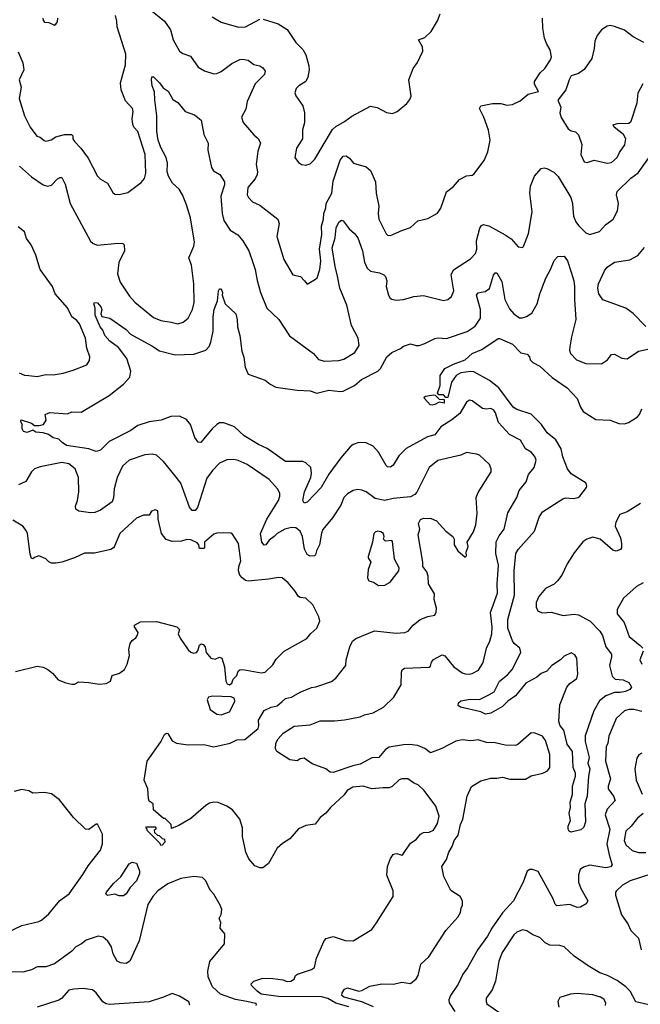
# Model space of a CAD drawing. Extents: x 1690054 to 1842981, y 782881 to 914114.
# Tile 183 of 256: x 1776272 to 1780595, y 824404 to 831265. Entities that reach past the tile are written whole.
import ezdxf

# ---------------------------------------------------------------- set-up
doc = ezdxf.new("R2010")
doc.units = 0

msp = doc.modelspace()

# ---------------------------------------------------------------- linework, layer by layer
at = {"layer": '0CON10XD'}
for points in [[(1776261.1, 831041.1), (1776295, 830963.8), (1776300.4, 830915), (1776268.1, 830845), (1776282.7, 830795), (1776269.5, 830715), (1776306.9, 830595), (1776345.7, 830515), (1776392.3, 830452.3), (1776415, 830446.7), (1776442.4, 830422.4), (1776455, 830419.2), (1776492.4, 830427.6), (1776525, 830448.6), (1776585, 830465.8), (1776632.5, 830465), (1776642.5, 830455), (1776643.3, 830435), (1776653.8, 830415), (1776699.5, 830369.5), (1776750, 830300), (1776815, 830173.8), (1776835, 830152.5), (1776883.8, 830125), (1776921.2, 830061.2), (1776935, 830048.8), (1776966.1, 830046.1), (1777025, 830060), (1777118.8, 830131.2), (1777141.2, 830158.8), (1777150.8, 830195), (1777145.5, 830325), (1777095.4, 830485.4), (1777068.6, 830515), (1777060, 830535), (1777056.9, 830575), (1777063.8, 830625), (1777058.8, 830645), (1777009.8, 830699.8), (1776978.5, 830775), (1776975.4, 830825), (1777010.5, 830949.5), (1777012.9, 831025), (1776951, 831215), (1776949.8, 831255), (1776939.6, 831295)], [(1776433.1, 831275), (1776435, 831259.2), (1776445, 831246.7), (1776476.1, 831246.1), (1776515, 831227.5), (1776525, 831232.5), (1776535, 831250), (1776538.8, 831275)], [(1777194.3, 831325), (1777281.4, 831255), (1777322.9, 831195), (1777340.8, 831125), (1777385, 831046), (1777408.3, 831028.3), (1777461.7, 831011.7), (1777515, 830934), (1777559.1, 830909.1), (1777625, 830888.6), (1777645, 830889.2), (1777675, 830903.1), (1777749.8, 830960.2), (1777805, 830987.1), (1777825, 830990), (1777865, 830982.5), (1777903.7, 830953.7), (1777945, 830942.2), (1777965, 830930), (1777982.5, 830905), (1777977.7, 830882.3), (1777912.9, 830817.1), (1777857.8, 830695), (1777848.6, 830641.4), (1777818.1, 830585), (1777828.3, 830548.3), (1777903.4, 830463.4), (1777935.6, 830435.6), (1777949.2, 830405), (1777932.4, 830347.6), (1777919.2, 830255), (1777928.8, 830205), (1777926, 830186), (1777913.3, 830155), (1777861.8, 830095), (1777857.5, 830045), (1777866.7, 830025), (1777894.3, 829995), (1777945, 829973.3), (1778071.2, 829875), (1778080, 829845), (1778064.2, 829755), (1778112.5, 829595), (1778175, 829486), (1778227.5, 829475), (1778256.1, 829446.1), (1778275, 829422.5), (1778333.6, 829456.4), (1778343.6, 829466.4), (1778364.3, 829525), (1778370.5, 829585), (1778361.8, 829665), (1778377.7, 829767.7), (1778374.1, 829825), (1778389, 829875), (1778391.1, 829915), (1778405.8, 829955), (1778408.4, 829985), (1778446.4, 830055), (1778455, 830140), (1778505, 830285.8), (1778525, 830314.3), (1778546.8, 830316.8), (1778569.7, 830299.7), (1778596.7, 830265), (1778685, 830240), (1778715.8, 830215), (1778750, 830135), (1778754.5, 830055), (1778774, 829965), (1778769.2, 829915), (1778774, 829875), (1778825, 829772.5), (1778835, 829763.3), (1778855, 829760), (1778935, 829796.7), (1778995, 829817.5), (1779045, 829863.3), (1779115, 829880), (1779183.9, 829916.1), (1779205, 829952.5), (1779245, 830066.2), (1779295, 830103.3), (1779335, 830152), (1779384.3, 830175.7), (1779425, 830180.8), (1779435, 830188), (1779507, 830283), (1779532.5, 830345), (1779550, 830425), (1779538.9, 830495), (1779505.4, 830585), (1779474.3, 830645), (1779485, 830663.8), (1779565, 830681.4), (1779625, 830680.8), (1779665, 830670), (1779705, 830674.4), (1779759.7, 830700.3), (1779815, 830746.9), (1779886.7, 830763.3), (1779858, 830815), (1779858, 830835), (1779898, 830895), (1779930, 830925)], [(1777613.1, 831285), (1777675, 831247.1), (1777796.9, 831213.1), (1777845, 831213.9), (1777945, 831268.6)], [(1777967.9, 831267.9), (1778073.9, 831236.1), (1778135.5, 831195.5), (1778196, 831106), (1778245, 831058.1), (1778265, 831020.8), (1778285.9, 830944.1), (1778288.2, 830915), (1778280, 830865), (1778265, 830834.4), (1778218, 830805), (1778198, 830785), (1778188.8, 830755), (1778196.2, 830735), (1778244.4, 830665), (1778255.3, 830615), (1778255.9, 830545), (1778242.7, 830497.3), (1778241.4, 830435), (1778201.3, 830368.7), (1778190, 830305), (1778215, 830270), (1778235, 830256.7), (1778265, 830251.2), (1778295, 830261.2), (1778327.9, 830292.1), (1778450.9, 830499.1), (1778475, 830521.4), (1778535.5, 830554.5), (1778586.8, 830593.2), (1778715, 830662), (1778763, 830653), (1778827.7, 830617.7), (1778868.3, 830611.7), (1778902.5, 830625), (1778969.5, 830680.5), (1778990.7, 830709.3), (1778998.3, 830731.7), (1778982.5, 830845), (1779014.4, 830925.6), (1779044.5, 830965.5), (1779080.5, 831045), (1779078.1, 831075), (1779050, 831125), (1779095, 831140), (1779137.9, 831182.1), (1779183.6, 831256.4), (1779202.5, 831305)], [(1779930, 830925), (1779970, 830985), (1779976, 831005), (1779967.5, 831055), (1779943.6, 831093.6), (1779927.5, 831135), (1779915.7, 831205), (1779914.2, 831275.8)], [(1780620, 831105), (1780544.6, 831144.6), (1780485, 831191.4), (1780415, 831217.8), (1780385, 831223.3), (1780365, 831220), (1780325.7, 831195), (1780295.7, 831155), (1780278.6, 831115), (1780274.4, 831065), (1780257.5, 830995), (1780205, 830918.8), (1780165, 830888.8), (1780115, 830872.5), (1780098.8, 830845), (1780076.7, 830775), (1780020, 830705), (1780040.8, 830655), (1780035.7, 830615), (1780043.4, 830583.4), (1780093.3, 830505), (1780115, 830491.2), (1780143.6, 830483.6), (1780165, 830462.5), (1780187.5, 830395), (1780180.8, 830325), (1780205, 830273.3), (1780225, 830270), (1780275, 830286), (1780365, 830265.8)], [(1776271.4, 830245), (1776355, 830170.8), (1776435, 830113.5), (1776465, 830105.6), (1776495, 830112.9), (1776536.2, 830155), (1776555, 830165.8), (1776566.7, 830165), (1776588.3, 830118.3), (1776622.9, 829985), (1776765, 829722.5), (1776785, 829705.6), (1776815, 829694), (1776955, 829707.5), (1776990, 829705), (1777001.2, 829695), (1777002, 829655), (1776964.1, 829574.1), (1776954.4, 829495), (1776971.9, 829435), (1777037.8, 829337.8), (1777075, 829295.6), (1777205, 829189.1), (1777255, 829168.8), (1777328.1, 829158.1), (1777375, 829145.6), (1777412.1, 829157.9), (1777445.6, 829184.4), (1777476.4, 829245), (1777487.1, 829295), (1777484.5, 829425), (1777468.9, 829555), (1777450, 829605), (1777485, 829686.4), (1777490, 829715), (1777463, 829885), (1777435.3, 829975.3), (1777407.4, 830045), (1777384.2, 830084.2), (1777336.3, 830126.3), (1777308.4, 830175), (1777298.6, 830205), (1777301, 830265), (1777293.9, 830305), (1777255.4, 830375), (1777236.2, 830425), (1777227.3, 830485), (1777228.2, 830595), (1777212.9, 830707.1), (1777212, 830762), (1777194.4, 830804.4), (1777190, 830845), (1777193.3, 830866.7), (1777205, 830867.5), (1777246.7, 830825), (1777270.7, 830790.7), (1777307, 830767), (1777339.4, 830709.4), (1777375, 830688.6), (1777425, 830626.2), (1777490.7, 830600.7), (1777536.2, 830565), (1777554.3, 830464.3), (1777586, 830405), (1777584, 830355), (1777607.8, 830235), (1777622.6, 830212.6), (1777667.3, 830185), (1777698.5, 830135), (1777700, 830115), (1777673.1, 830035), (1777683.9, 829913.9), (1777694.4, 829865), (1777739.4, 829799.4), (1777792.5, 829765), (1777827.1, 829725), (1777868.2, 829655), (1777897.5, 829572.5), (1777913.8, 829525), (1777926.7, 829446.7), (1777950.4, 829365), (1777994.6, 829254.6), (1778078, 829175), (1778151.7, 829061.7), (1778318.2, 828938.2), (1778355, 828898), (1778395, 828886), (1778495, 828889.5), (1778530.2, 828899.8), (1778608, 828945), (1778636.7, 828995), (1778629.1, 829045), (1778583.2, 829133.2), (1778550.3, 829275), (1778502.7, 829395), (1778486.7, 829476.7), (1778469.2, 829545), (1778448.5, 829675), (1778469.3, 829745), (1778477.1, 829815), (1778495, 829853.8), (1778515, 829868.8), (1778525, 829863.3), (1778566.4, 829806.4), (1778603.8, 829775), (1778628, 829745), (1778661.1, 829655), (1778674.7, 829574.7), (1778693.2, 829533.2), (1778715, 829512.7), (1778779.9, 829499.9), (1778808, 829488), (1778820.9, 829475), (1778829.6, 829445), (1778826.2, 829405), (1778842.5, 829345), (1778853.1, 829325), (1778865, 829316.9), (1778895, 829310.5), (1778945, 829315.5), (1779017.5, 829335), (1779085, 829344), (1779225, 829309.2), (1779255.8, 829314.2), (1779281.2, 829335), (1779296.9, 829375), (1779277.3, 829487.3), (1779295, 829522), (1779412.4, 829597.6), (1779447.5, 829635), (1779457.5, 829665), (1779455.5, 829725), (1779476.9, 829813.1), (1779489.6, 829830.4), (1779503.1, 829836.9), (1779539.4, 829829.4), (1779655, 829765.8), (1779695, 829738.8), (1779745, 829682.5), (1779775, 829677.5), (1779782.5, 829685), (1779815.8, 829775), (1779843.3, 829925), (1779826, 830055), (1779830, 830105), (1779858.8, 830175), (1779905, 830228.8), (1779925, 830232.5), (1779945, 830227.5), (1779992.2, 830202.2), (1780023.3, 830173.3), (1780111.5, 830025), (1780123.5, 829985), (1780125, 829950), (1780130.9, 829895), (1780147.3, 829857.3), (1780165, 829830), (1780215, 829779.2), (1780245, 829767.1), (1780312.1, 829787.9), (1780352.5, 829835), (1780405.7, 829875), (1780437.6, 829932.4), (1780443.3, 829985), (1780429.1, 830045), (1780433.3, 830066.7), (1780530.3, 830159.7), (1780581.4, 830198.6), (1780655, 830302)], [(1780365, 830265.8), (1780395, 830270), (1780435.4, 830305), (1780450.7, 830339.3), (1780487, 830393), (1780494.6, 830435), (1780478.7, 830465), (1780412.9, 830515), (1780407.5, 830532.5), (1780435, 830542.2), (1780516.6, 830543.4), (1780532.6, 830557.4), (1780574, 830685), (1780581.2, 830755), (1780615, 830820)], [(1776268.8, 828805), (1776305, 828788.1), (1776335.6, 828785.6), (1776395, 828779.5), (1776455, 828792.2), (1776505, 828791.1), (1776575, 828802), (1776645, 828822.9), (1776739.1, 828860.9), (1776758.8, 828891.2), (1776760, 828915), (1776740, 828975), (1776730.6, 829045), (1776690, 829145), (1776669.7, 829169.7), (1776635.8, 829195), (1776605, 829256.9), (1776518.9, 829355), (1776501.8, 829405), (1776415.8, 829525), (1776384, 829625), (1776351.4, 829695), (1776320.5, 829740.5), (1776305, 829786.9), (1776262.1, 829822.1)], [(1780635, 829127.5), (1780545, 829217.5), (1780494.2, 829254.2), (1780335, 829313.8), (1780306.9, 829355), (1780300, 829395), (1780304.4, 829425), (1780346.7, 829515), (1780365, 829541.4), (1780415, 829575.6), (1780522, 829592), (1780577.8, 829622.2), (1780625, 829676.7)], [(1777565, 828356), (1777535, 828318.8), (1777515, 828320), (1777493.5, 828353.5), (1777463.1, 828445), (1777435, 828479.4), (1777385, 828501.5), (1777325, 828498.9), (1777257.5, 828475), (1777175, 828462.2), (1777095, 828437.3), (1777047.2, 828402.8), (1776895.6, 828325), (1776835, 828266), (1776805, 828255.8), (1776754.6, 828274.6), (1776599, 828299), (1776568, 828318), (1776545, 828342.5), (1776505, 828351.4), (1776473.6, 828373.6), (1776437, 828387), (1776385, 828391.1), (1776365, 828403.8), (1776325, 828388.6), (1776300, 828395), (1776288.8, 828415), (1776290, 828445), (1776280, 828465), (1776283, 828477), (1776355, 828453.8), (1776375, 828437.5), (1776405, 828436.7), (1776437.5, 828445), (1776457.5, 828475), (1776450, 828515), (1776481.7, 828528.3), (1776605, 828517.5), (1776635, 828533.3), (1776700.7, 828529.3), (1776895, 828646.2), (1776995, 828724.2), (1777040, 828775), (1777047.3, 828815), (1777019.1, 828905), (1776961.4, 828981.4), (1776900.9, 829025), (1776865, 829064.2), (1776852.6, 829102.6), (1776833.3, 829125), (1776799.2, 829205), (1776798.9, 829255), (1776788.8, 829285), (1776792.5, 829295), (1776815, 829292), (1776837.1, 829265), (1776844.3, 829245), (1776838.8, 829215), (1776845, 829197.5), (1776900, 829185), (1777015, 829106.2), (1777045, 829074), (1777192.2, 828992.2), (1777247, 828957), (1777355, 828930), (1777485, 828934.4), (1777568.3, 828961.7), (1777591.2, 828988.8), (1777603.1, 829016.9), (1777621.2, 829095), (1777619.4, 829195), (1777627.1, 829245), (1777651.2, 829305), (1777656.7, 829375), (1777665, 829390), (1777675, 829390), (1777686, 829365), (1777682.5, 829345), (1777703.3, 829285), (1777778.6, 829215), (1777787.1, 829175), (1777788.6, 829125), (1777805.9, 829064.1), (1777820, 828955), (1777834.2, 828914.2), (1777843.2, 828843.2), (1777863.8, 828795), (1777982.4, 828752.4), (1778016.7, 828725), (1778057.5, 828705), (1778205, 828684.3), (1778295, 828679.2), (1778343.3, 828663.3), (1778425, 828683.6), (1778505, 828673.5), (1778525, 828676.7), (1778605, 828716.5), (1778652.5, 828757.5), (1778766, 828815), (1778786.2, 828833.8), (1778830, 828915), (1778863.8, 828946.2), (1778925, 828974.1), (1778945, 828990.7), (1778995, 829006.4), (1779035, 828994.5), (1779055, 828995.6), (1779095, 829008.6), (1779165, 829044.3), (1779185, 829048.6), (1779245, 829044.4), (1779388.9, 829091.1), (1779445, 829128.9), (1779482.3, 829185), (1779481.7, 829245), (1779454.6, 829345), (1779465, 829362.5), (1779486.6, 829366.6), (1779515, 829370.6), (1779545, 829392.5), (1779573.3, 829485), (1779585, 829500), (1779595, 829502), (1779631.2, 829441.2), (1779651.9, 829315), (1779685, 829250.5), (1779715, 829216.4), (1779755, 829188.5), (1779775, 829187.5), (1779803.6, 829196.4), (1779839.3, 829220.7), (1779877.7, 829285), (1779895.4, 829354.6), (1779936.8, 829463.2), (1779970.8, 829525), (1779995, 829586.7), (1780020, 829615), (1780065, 829616.7), (1780087.5, 829585), (1780115, 829506.7), (1780133.1, 829445), (1780137.8, 829405), (1780136.9, 829315), (1780146.5, 829175), (1780115.6, 829055), (1780104.5, 828985.5), (1780103, 828963), (1780110, 828940), (1780150, 828895), (1780215, 828869.4), (1780324.1, 828865.9), (1780366.7, 828895), (1780395, 828931.2), (1780415, 828933.8), (1780465.9, 828905.9), (1780505, 828900.8), (1780583.9, 828956.1), (1780700.3, 828979.7)], [(1779193.3, 828695), (1779201.2, 828715), (1779201.4, 828785), (1779233.3, 828835), (1779293.8, 828865), (1779375, 828894), (1779425, 828938.6), (1779492.7, 828967.3), (1779605, 829043.3), (1779615, 829043.3), (1779705, 829004.2), (1779764.3, 828944.3), (1779807.5, 828935), (1779822.5, 828915), (1779827.5, 828895), (1779846.1, 828876.1), (1779895, 828851.2), (1779980.7, 828770.7), (1780085, 828700), (1780155, 828626.2), (1780178.5, 828565), (1780196.7, 828535), (1780285, 828479.2), (1780385, 828474.2), (1780445, 828452), (1780485, 828449.2), (1780512.4, 828457.6), (1780574, 828495), (1780590, 828515), (1780607.1, 828552.9)], [(1780596.7, 827893.3), (1780504.7, 827835.3), (1780452.4, 827817.6), (1780425, 827763.3), (1780419.4, 827735), (1780456.7, 827655), (1780464.3, 827615), (1780464, 827585), (1780457.3, 827572.7), (1780427.9, 827562.1), (1780405, 827568.1), (1780315, 827645.6), (1780265, 827659.2), (1780223.3, 827645), (1780195, 827626), (1780135, 827551.2), (1780085, 827474), (1780048.9, 827395), (1780019.4, 827355), (1779995, 827332.5), (1779935, 827302.2), (1779887.8, 827245), (1779868.9, 827205), (1779870.3, 827170.3), (1779884.6, 827144.6), (1779915, 827132.2), (1779975, 827135.7), (1780057, 827113), (1780135, 827121.9), (1780165, 827117.8), (1780246.2, 827075), (1780314.6, 827005), (1780331.3, 826975), (1780356, 826896), (1780393.8, 826845), (1780394.5, 826825), (1780380.7, 826765), (1780400, 826690), (1780419.2, 826669.2), (1780475, 826666), (1780515, 826645.6), (1780533.8, 826615), (1780521.7, 826598.3), (1780493.3, 826585), (1780455, 826576.4), (1780415, 826578), (1780355, 826553.4), (1780312, 826518), (1780271.8, 826448.2), (1780211.4, 826275), (1780210.8, 826235), (1780238.4, 826125), (1780229.2, 826085), (1780244, 826045), (1780234.4, 825995), (1780224.2, 825855), (1780208.3, 825801.7), (1780212.9, 825675), (1780201.2, 825638.8), (1780180.5, 825619.5), (1780113.3, 825603.3), (1780100, 825610), (1780093.3, 825625), (1780093.6, 825646.4), (1780110, 825685), (1780098.8, 825735), (1780110, 825775), (1780106.4, 825813.6), (1780124, 825866), (1780122.5, 825925), (1780144.4, 825995), (1780144.4, 826014.4), (1780127.1, 826055), (1780122.2, 826165), (1780085, 826218), (1780061.6, 826315), (1780037.5, 826345), (1780028.2, 826375), (1780035, 826491.2), (1780082.7, 826615), (1780105, 826639.5), (1780152.5, 826675), (1780161.4, 826705), (1780153.3, 826815), (1780139.3, 826839.3), (1780115, 826852.5), (1780065, 826830), (1780040, 826805), (1779980, 826765), (1779943.8, 826725), (1779905, 826709.1), (1779875.7, 826684.3), (1779797.5, 826642.5), (1779726.9, 826553.1), (1779673.1, 826516.9), (1779635, 826478.5), (1779555, 826433.6), (1779517, 826427), (1779485, 826441.2), (1779343.6, 826473.6), (1779327, 826487), (1779330, 826505), (1779345, 826520), (1779410.3, 826529.7), (1779475, 826528.6), (1779540.4, 826559.6), (1779577.4, 826582.6), (1779615, 826656.4), (1779670.2, 826699.8), (1779702.6, 826737.4), (1779762.2, 826855), (1779756.4, 826885), (1779717.9, 826917.9), (1779705, 826936.9), (1779673.7, 827026.3), (1779673.5, 827086.5), (1779719.1, 827255), (1779716.5, 827425), (1779728.9, 827545), (1779745, 827572.5), (1779858.5, 827701.5), (1779891.8, 827798.2), (1779915, 827836.5), (1780055, 827925.7), (1780077, 827933), (1780129.1, 827929.1), (1780163.3, 827935), (1780175.3, 827944.7), (1780220.8, 828005), (1780224, 828015), (1780218, 828035), (1780115, 828099.6), (1780087.7, 828135), (1780055, 828218), (1780043.2, 828275), (1780007.4, 828337.4), (1779945.8, 828385), (1779907.5, 828445), (1779835, 828515.4), (1779735, 828548.5), (1779708.9, 828565), (1779610.8, 828700.8), (1779545, 828750.6), (1779435, 828812.1), (1779415, 828813.8), (1779345, 828803.3), (1779313.8, 828785), (1779280.5, 828739.5), (1779255, 828632.5), (1779241.7, 828631.7), (1779225, 828650), (1779191.7, 828651.7), (1779182.5, 828665), (1779193.3, 828695)], [(1778737.4, 824387.4), (1778655, 824420.7), (1778530.6, 824455), (1778517.5, 824465), (1778517.8, 824485), (1778535, 824509.2), (1778555, 824518.6), (1778635.9, 824495.9), (1778655, 824500), (1778710.4, 824529.6), (1778795, 824547.5), (1778875.6, 824544.4), (1778935, 824559.2), (1778995, 824548.6), (1779035, 824581.2), (1779048.6, 824605), (1779067.8, 824685), (1779122.1, 824735), (1779241.2, 824918.8), (1779325, 825010.8), (1779342.8, 825045), (1779347.1, 825075), (1779357.2, 825095), (1779355.8, 825125), (1779339.6, 825155), (1779276.5, 825196.5), (1779227.9, 825295), (1779212.5, 825365), (1779246, 825414), (1779261.2, 825465), (1779285.7, 825504.3), (1779299.7, 825545), (1779327.3, 825582.7), (1779343.6, 825656.4), (1779358.7, 825695), (1779388.6, 825855), (1779418.8, 825921.2), (1779485, 825960.4), (1779555, 825980), (1779595, 825979.5), (1779635, 825987.3), (1779685.8, 825974.2), (1779795, 825974), (1779835, 825996), (1779916.7, 826015), (1779947.9, 826032.1), (1779966.1, 826053.9), (1779964.3, 826145), (1779935, 826242.5), (1779915, 826273.3), (1779864.1, 826294.1), (1779835, 826295.8), (1779741.2, 826215), (1779725, 826208.6), (1779655, 826208.9), (1779585, 826226.9), (1779525, 826229.2), (1779465, 826246), (1779415, 826239.4), (1779355, 826246.5), (1779311.1, 826238.9), (1779213.1, 826186.9), (1779135, 826156.9), (1779095, 826185.6), (1779045, 826206.8), (1778985, 826215.3), (1778945, 826212.3), (1778846, 826195), (1778821.3, 826178.7), (1778775, 826124.5), (1778725, 826120.8), (1778645, 826076.7), (1778593.2, 826066.8), (1778455, 826020), (1778435, 826021.2), (1778404.2, 826044.2), (1778309.8, 826079.8), (1778255, 826119.2), (1778225, 826115.8), (1778205, 826100.6), (1778155, 826106.9), (1778063.6, 826165), (1778054.3, 826185), (1778055.6, 826225), (1778071.9, 826255), (1778107.2, 826292.8), (1778185, 826342), (1778295, 826351.9), (1778365, 826380.5), (1778465, 826379.6), (1778535, 826386.2), (1778645, 826406.4), (1778675, 826420.4), (1778735, 826435.6), (1778807.5, 826475), (1778878, 826545), (1778929.8, 826630.2), (1778932.3, 826717.7), (1778936.7, 826735), (1778952.9, 826747.1), (1779125, 826752.9), (1779135, 826760), (1779141.8, 826788.2), (1779155, 826806), (1779215, 826839.2), (1779235, 826832), (1779295, 826758), (1779354.6, 826714.6), (1779375, 826706.9), (1779405, 826705.6), (1779425, 826709.2), (1779467.4, 826732.6), (1779500, 826785), (1779523.1, 826885), (1779546.9, 826935), (1779561.5, 826985), (1779564.5, 827035), (1779553.1, 827135), (1779601.2, 827268.8), (1779598.6, 827331.4), (1779608.8, 827465), (1779588.1, 827545), (1779592.4, 827627.6), (1779612.3, 827667.7), (1779646.9, 827715), (1779672.4, 827827.6), (1779735.6, 827935), (1779751.9, 827985), (1779800.8, 828045), (1779816, 828095), (1779856, 828145), (1779870, 828195), (1779860.5, 828220.5), (1779835, 828251.2), (1779795.7, 828275.7), (1779762, 828335), (1779685, 828374), (1779608.2, 828458.2), (1779587.8, 828525), (1779575, 828544.2), (1779555, 828555.8), (1779525, 828550), (1779496.2, 828555), (1779425, 828609.2), (1779405, 828614), (1779385, 828598.8), (1779338.8, 828521.2), (1779283.3, 828476.7), (1779205, 828427.3), (1779165, 828371.9), (1779112.6, 828357.4), (1778963.9, 828276.1), (1778913.6, 828226.4), (1778875, 828161.2), (1778855, 828148), (1778835, 828150), (1778825, 828158.8), (1778771.4, 828251.4), (1778735, 828293.1), (1778685, 828317.5), (1778635, 828318.9), (1778596.2, 828305), (1778575, 828288.6), (1778508.9, 828211.1), (1778425, 828097.5), (1778373.3, 828005), (1778275, 827904.2), (1778255, 827896.7), (1778244.4, 827915), (1778256.2, 827975), (1778300.4, 828075), (1778305.4, 828105), (1778299.6, 828145), (1778265, 828177.8), (1778245, 828186.2), (1778125, 828186.9), (1777996.2, 828276.2), (1777935, 828304.6), (1777835, 828365.5), (1777767.6, 828427.6), (1777695, 828456.2), (1777665, 828456.5), (1777645.7, 828445), (1777612.5, 828415), (1777565, 828356)], [(1779145, 828578.1), (1779132, 828582), (1779092.5, 828625), (1779090, 828635), (1779098.3, 828641.7), (1779155, 828651.2), (1779167.5, 828647.5), (1779195, 828620), (1779228.3, 828618.3), (1779228.3, 828591.7), (1779195, 828600), (1779165, 828582.9), (1779145, 828578.1)], [(1778565, 824386.7), (1778475, 824413.3), (1778418.1, 824445), (1778375, 824456.9), (1778075, 824458.8), (1777955, 824474.7), (1777925.8, 824495), (1777886.7, 824535), (1777883.9, 824546.1), (1777902.5, 824565), (1777965, 824587.5), (1778035, 824583.8), (1778105, 824574), (1778135, 824563.8), (1778160, 824565), (1778185, 824580), (1778193.3, 824605), (1778207.5, 824615), (1778305, 824647.1), (1778325, 824661.2), (1778340.8, 824725), (1778394.3, 824845.7), (1778407.7, 824862.3), (1778455, 824876.2), (1778539.7, 824849.7), (1778595, 824846), (1778725, 824926.2), (1778757.8, 824972.2), (1778874.2, 825155.8), (1778874.1, 825194.1), (1778830, 825305), (1778834.2, 825365), (1778855, 825420), (1778875, 825448.8), (1778885, 825453.8), (1778900, 825455), (1778935, 825444.2), (1778942.3, 825447.7), (1778995, 825526), (1779035, 825552), (1779065, 825589.2), (1779085, 825600.8), (1779125, 825604), (1779155, 825618.8), (1779183.8, 825665), (1779193.6, 825716.4), (1779172, 825785), (1779089.2, 825895), (1779050.7, 825930.7), (1779015, 825947.1), (1778975.7, 825975.7), (1778935, 825975.8), (1778915, 825969.2), (1778867.1, 825922.9), (1778845, 825911.5), (1778805, 825913.8), (1778725, 825905.3), (1778665, 825925.4), (1778593.2, 825916.8), (1778554.2, 825895), (1778531.9, 825865), (1778436.9, 825775), (1778405, 825735.8), (1778366, 825705), (1778330.5, 825659.5), (1778265, 825651.2), (1778215, 825626.7), (1778155, 825556.2), (1778104.2, 825525.8), (1778065, 825492), (1778005.8, 825385), (1777965, 825355.7), (1777945, 825354.3), (1777909.3, 825369.3), (1777867.6, 825417.6), (1777847.1, 825465), (1777824.6, 825574.6), (1777823.5, 825635), (1777805.6, 825695), (1777755, 825758.6), (1777715, 825785.6), (1777655, 825811.1), (1777625, 825812.9), (1777595, 825805.7), (1777569.7, 825790.3), (1777465, 825699.2), (1777380.7, 825650.7), (1777330, 825630), (1777328.3, 825658.3), (1777285, 825700), (1777275, 825700), (1777205, 825760), (1777201.7, 825801.7), (1777175, 825820), (1777168.8, 825835), (1777164.4, 825905), (1777138.6, 825965), (1777160.6, 826099.4), (1777256.1, 826233.9), (1777280, 826285), (1777295, 826294.4), (1777305, 826290.6), (1777335, 826240.8), (1777365, 826222.9), (1777445, 826212.2), (1777555, 826213.9), (1777625, 826197.8), (1777738, 826225), (1777785, 826246.5), (1777841.2, 826248.8), (1777933.8, 826325), (1777939.3, 826345), (1777936.9, 826385), (1777975, 826452.5), (1778025, 826475.5), (1778065.2, 826484.8), (1778101.5, 826515), (1778125, 826534.5), (1778164.7, 826545.3), (1778225, 826579.2), (1778305, 826612), (1778335, 826616.2), (1778445, 826654), (1778475, 826676.2), (1778543.3, 826765), (1778547.1, 826805), (1778571.5, 826895), (1778591.1, 826935), (1778615, 826953.5), (1778745, 827007.3), (1778895, 826990.9), (1778956.2, 826993.8), (1778977.5, 827005), (1779013.7, 827046.3), (1779061.2, 827085), (1779115, 827105.8), (1779163.9, 827116.1), (1779174, 827136), (1779175.9, 827164.1), (1779160, 827225), (1779161.9, 827265), (1779119.5, 827335), (1779118.6, 827388.6), (1779107.4, 827417.4), (1779080, 827455), (1779080, 827485), (1779048, 827675), (1779058.8, 827715), (1779050.8, 827755), (1779065, 827782), (1779085, 827790.8), (1779138.3, 827788.3), (1779175, 827772.5), (1779240.3, 827700.3), (1779290, 827665), (1779298.8, 827645), (1779298.8, 827605), (1779325, 827563.8), (1779375, 827520), (1779385, 827530), (1779382.5, 827555), (1779396.2, 827595), (1779390, 827625), (1779434.2, 827695.8), (1779450, 827745), (1779460, 827825), (1779452.5, 827935), (1779465, 827970), (1779557.1, 828115), (1779557.1, 828135), (1779544.2, 828165), (1779475, 828230.8), (1779455, 828238.6), (1779385, 828248.8), (1779345, 828231.2), (1779185, 828194.2), (1779125.8, 828145), (1779038.3, 827971.7), (1779025, 827956.2), (1778995, 827941.2), (1778875, 827927.7), (1778815, 827914.7), (1778748, 827928), (1778685, 827974.5), (1778655, 827986.7), (1778625, 827990.6), (1778595.5, 827984.5), (1778555, 827961.4), (1778531.4, 827935), (1778508.6, 827881.4), (1778450.6, 827795), (1778385, 827713.3), (1778375, 827687.5), (1778361.1, 827605), (1778340, 827565), (1778332.5, 827535), (1778325, 827529.4), (1778295, 827526.7), (1778275, 827538), (1778256.4, 827576.4), (1778243.5, 827665), (1778225, 827700), (1778195, 827723.5), (1778165, 827726.2), (1778120, 827715), (1778065.6, 827685), (1778045.5, 827665), (1778011.2, 827638.8), (1777986, 827605), (1777975, 827603.3), (1777960, 827625), (1777950.8, 827685), (1777993.2, 827785), (1778075.9, 827914.1), (1778085.6, 827945), (1778084.4, 827965), (1778067.5, 827995), (1778010.7, 828060.7), (1777856, 828166), (1777795, 828194.4), (1777765, 828201.5), (1777715, 828197.8), (1777665, 828174.4), (1777615.4, 828124.6), (1777575, 828069.2), (1777511.4, 827865), (1777495, 827844.2), (1777475, 827845.8), (1777455, 827868), (1777395.4, 828035), (1777356, 828086), (1777275, 828186), (1777225, 828230.8), (1777195, 828237.1), (1777145, 828233.1), (1777035, 828195.6), (1776988.6, 828155), (1776951.2, 828075), (1776930.4, 827995), (1776926.6, 827933.4), (1776915.5, 827905), (1776835, 827846.2), (1776795, 827831.8), (1776765, 827828.2), (1776685, 827840), (1776664.4, 827855), (1776661.5, 827875), (1776675.8, 827914.2), (1776685.3, 827975.3), (1776681.8, 828075), (1776658.6, 828135), (1776615, 828170), (1776565, 828178.9), (1776415, 828150), (1776375, 828136), (1776355.8, 828115), (1776315, 828046), (1776264.3, 828024.3)], [(1777093.8, 826976.2), (1777096.7, 826995), (1777073.3, 827035), (1777073.3, 827045), (1777115, 827069.2), (1777225, 827071.4), (1777367.5, 827035), (1777386.4, 827016.4), (1777377.5, 826985), (1777390, 826955), (1777446.2, 826875), (1777465, 826858.8), (1777485, 826851.2), (1777505, 826856.7), (1777513.9, 826866.1), (1777525, 826907.5), (1777536.1, 826916.1), (1777550.5, 826910.5), (1777563.3, 826895), (1777571.2, 826855), (1777605, 826816.7), (1777635, 826810), (1777665, 826823.8), (1777680, 826815), (1777698.9, 826755), (1777708.5, 826655), (1777718.2, 826638.2), (1777735, 826630.6), (1777749.1, 826640.9), (1777760.2, 826669.8), (1777786, 826695), (1777794, 826725), (1777805.8, 826734.2), (1777826.9, 826736.9), (1777955, 826713.1), (1777982.4, 826717.6), (1778035, 826769.4), (1778059.7, 826810.3), (1778114.3, 826865), (1778272.5, 826952.5), (1778301.2, 826988.8), (1778342, 827025), (1778363.3, 827075), (1778356.2, 827105), (1778315, 827188), (1778265, 827233.8), (1778225, 827238), (1778213.8, 827245), (1778189.2, 827285), (1778141.7, 827341.7), (1778100, 827375), (1778075, 827378.8), (1778004.5, 827365.5), (1777865, 827353.1), (1777845, 827357.9), (1777821.5, 827375), (1777805.5, 827395), (1777797.5, 827425), (1777799.4, 827455), (1777812.9, 827495), (1777795.6, 827615), (1777755, 827680), (1777743, 827687), (1777695, 827688.8), (1777645, 827688), (1777625, 827680), (1777560, 827625), (1777560, 827585), (1777555, 827580), (1777525, 827580), (1777520, 827605), (1777509.3, 827619.3), (1777465, 827641.2), (1777436.4, 827643.6), (1777398.8, 827631.2), (1777335, 827630), (1777293.6, 827643.6), (1777261.1, 827685), (1777236, 827785), (1777238, 827805), (1777235, 827842.5), (1777215, 827850), (1777190.7, 827839.3), (1777175, 827812.5), (1777135, 827812.5), (1777085, 827792.5), (1776970.8, 827685), (1776933.4, 827596.6), (1776925, 827584), (1776906.6, 827573.4), (1776793.4, 827546.6), (1776725, 827547.9), (1776655, 827514.5), (1776565, 827485.8), (1776525, 827477.5), (1776495, 827478.8), (1776476.4, 827486.4), (1776455, 827507.5), (1776405, 827528.8), (1776375, 827517.5), (1776365, 827507.5), (1776355, 827510), (1776345, 827540), (1776327.5, 827685), (1776318.6, 827705), (1776295, 827736), (1776225, 827777.5)], [(1778772.7, 827322.7), (1778815, 827324.2), (1778854, 827345), (1778913.3, 827425), (1778916.8, 827445), (1778884.3, 827505), (1778869.7, 827629.7), (1778865, 827636.2), (1778821.7, 827631.7), (1778807.5, 827645), (1778811.2, 827665), (1778805.6, 827685), (1778787.2, 827697.2), (1778765, 827700.7), (1778747.5, 827695), (1778738.9, 827685), (1778730, 827625), (1778700, 827525), (1778700, 827515), (1778718, 827485), (1778700, 827435), (1778695.7, 827375), (1778705, 827353.8), (1778737.5, 827345), (1778772.7, 827322.7)], [(1780615, 827340), (1780568.8, 827315), (1780478.8, 827235), (1780434, 827155), (1780434, 827125), (1780481.9, 827065), (1780517.4, 826967.4), (1780595.3, 826905.3), (1780611.9, 826885)], [(1776243.1, 826723.1), (1776395, 826760), (1776435, 826754.4), (1776468.3, 826738.3), (1776501.5, 826711.5), (1776541.2, 826665), (1776595, 826644.4), (1776635, 826634.5), (1776655, 826635.7), (1776685, 826652), (1776755, 826647.5), (1776825, 826634), (1776875, 826640), (1776905, 826656.7), (1776916.7, 826695), (1776968.7, 826711.3), (1777001.8, 826738.2), (1777020.8, 826775), (1777038.5, 826835), (1777033.1, 826876.9), (1777042.4, 826917.6), (1777055, 826938.8), (1777081.7, 826958.3), (1777093.8, 826976.2)], [(1780614.4, 826865), (1780592.9, 826805), (1780605.6, 826775)], [(1777675, 826422), (1777735, 826442), (1777770.8, 826515), (1777768, 826535), (1777745, 826545.8), (1777615, 826550.4), (1777587.5, 826545), (1777578.6, 826525), (1777599.3, 826459.3), (1777646.1, 826426.1), (1777675, 826422)], [(1780605, 826445.5), (1780550.7, 826459.3), (1780515, 826457.8), (1780485, 826448.5), (1780426.7, 826395), (1780376.8, 826273.2), (1780369.6, 826225), (1780358.3, 826198.3), (1780352.3, 826097.7), (1780388.2, 825975), (1780371.1, 825925), (1780370.6, 825905), (1780408.6, 825855), (1780419.2, 825825), (1780364.4, 825765), (1780350.5, 825725), (1780382.8, 825625), (1780363.3, 825523.3), (1780377.7, 825445), (1780400, 825375), (1780387.9, 825362.1), (1780355, 825354.6), (1780245, 825373.9), (1780200.1, 825359.9), (1780177.3, 825342.7), (1780164, 825306), (1780164, 825255), (1780180.5, 825210.5), (1780229.1, 825125), (1780218.2, 825105), (1780178.2, 825081.8), (1780155, 825077.8), (1780105, 825100), (1780015, 825090), (1780002.6, 825102.6), (1779988.7, 825138.7), (1779885, 825328.8), (1779845, 825343.3), (1779825, 825342.5), (1779807, 825333), (1779780.6, 825255), (1779712.2, 825125), (1779635, 825042.5), (1779560.5, 824935), (1779531.7, 824878.3), (1779463.8, 824786.2), (1779392, 824658), (1779358.1, 824615), (1779327.3, 824545), (1779273.6, 824465), (1779262.5, 824435), (1779264, 824415), (1779304.4, 824355)], [(1780605, 826153.8), (1780585, 826143.3), (1780571.2, 826118.8), (1780556.9, 826045), (1780567.5, 825965), (1780608.1, 825868.1)], [(1776185.4, 824904.6), (1776286.9, 824953.1), (1776405, 824981.1), (1776425, 824990.8), (1776475.5, 825035), (1776552.2, 825127.8), (1776616.7, 825175), (1776712.1, 825307.9), (1776749.7, 825370.3), (1776835, 825477.5), (1776848.3, 825521.7), (1776849.3, 825589.3), (1776815, 825660), (1776805, 825660), (1776755, 825622.5), (1776730, 825625), (1776646.7, 825705), (1776549.7, 825829.7), (1776495, 825870), (1776445, 825880), (1776365, 825876.2), (1776335, 825892.5), (1776285, 825900), (1776235, 825886.7)], [(1780615.4, 825734.6), (1780575, 825701.4), (1780532.5, 825645), (1780495, 825610), (1780483.2, 825545), (1780495.6, 825515), (1780539.2, 825475), (1780583.2, 825463.2), (1780635, 825461.6)], [(1777255, 825510), (1777250, 825525), (1777160, 825615), (1777160, 825625), (1777150, 825635), (1777155, 825640), (1777215, 825640), (1777220, 825635), (1777220, 825625), (1777210, 825615), (1777211.7, 825601.7), (1777231.7, 825581.7), (1777245, 825580), (1777265, 825560), (1777280, 825555), (1777282.5, 825535), (1777265, 825512.5), (1777255, 825510)], [(1776965, 825160), (1776935, 825172.5), (1776885, 825163.3), (1776873.3, 825175), (1776876.7, 825185), (1776926.7, 825245), (1776977.3, 825292.7), (1777035, 825383.8), (1777055, 825393.8), (1777085, 825386.7), (1777107.5, 825335), (1777108, 825315), (1777085, 825263.8), (1777040.9, 825219.1), (1777015, 825173.8), (1776995, 825161.2), (1776965, 825160)], [(1780755, 825340), (1780525.7, 825265), (1780471.4, 825235), (1780429.2, 825195), (1780422.9, 825185), (1780423.3, 825165), (1780465, 825028), (1780507.5, 824965), (1780529.7, 824919.7), (1780582, 824865), (1780601.4, 824785)], [(1777919.2, 824395), (1777922.9, 824405), (1777915, 824410.5), (1777855, 824424.2), (1777775, 824437.9), (1777670.8, 824475), (1777615.7, 824525), (1777585.6, 824595), (1777581.9, 824635), (1777596.8, 824703.2), (1777700, 824825), (1777702.5, 824895), (1777670, 824935), (1777672.5, 824975), (1777663, 825003), (1777675, 825030), (1777680, 825065), (1777670, 825095), (1777625, 825172.5), (1777599.3, 825199.3), (1777570, 825265), (1777545, 825287.5), (1777485, 825293.8), (1777395, 825280), (1777305, 825244.3), (1777234.4, 825195), (1777198.9, 825155), (1777165, 825100), (1777103.8, 824846.2), (1777040, 824705), (1777015, 824689.2), (1776975, 824693.8), (1776952.5, 824705), (1776924.4, 824755), (1776911.9, 824805), (1776885.4, 824845.4), (1776855, 824872), (1776818.8, 824878.8), (1776735, 824851.4), (1776702.9, 824825), (1776664.4, 824805.6), (1776635, 824775.4), (1776514.4, 824685.6), (1776455, 824666), (1776394.4, 824665.6), (1776354.3, 824645.7), (1776295, 824628.1), (1776185, 824631.3)], [(1780685, 824394.5), (1780565, 824421.4), (1780525.4, 824495), (1780495, 824525.9), (1780435, 824570.2), (1780366.1, 824606.1), (1780312.8, 824622.8), (1780231.4, 824671.4), (1780135, 824739.2), (1780065.5, 824805.5), (1780035, 824814.3), (1779965, 824817.1), (1779933.7, 824833.7), (1779895, 824869.2), (1779847.3, 824887.3), (1779805, 824916.2), (1779775, 824923.3), (1779735, 824908), (1779715, 824888.8), (1779632.2, 824765), (1779608.9, 824705), (1779587.1, 824565), (1779562.5, 824505), (1779522.8, 824447.2), (1779521.1, 824425), (1779527.3, 824407.3), (1779617.1, 824345)], [(1777458.2, 824398.2), (1777450.8, 824420.8), (1777385, 824460), (1777335, 824480.8), (1777275, 824453.8), (1777175, 824420.8), (1776895, 824402.4), (1776875, 824406.8), (1776851.8, 824421.8), (1776805.6, 824485), (1776780, 824505), (1776715, 824514), (1776649.9, 824510.1), (1776615, 824502.3), (1776564.1, 824445.9), (1776545, 824433.6), (1776393.1, 824385)], [(1780354, 824395), (1780354.2, 824415), (1780341.2, 824441.2), (1780317.5, 824455), (1780265, 824470.6), (1780155, 824480), (1780110, 824475), (1780035, 824452.5), (1780020, 824425), (1780028.8, 824385)]]:
    msp.add_lwpolyline(points, dxfattribs=at)

doc.saveas('drawing.dxf')
